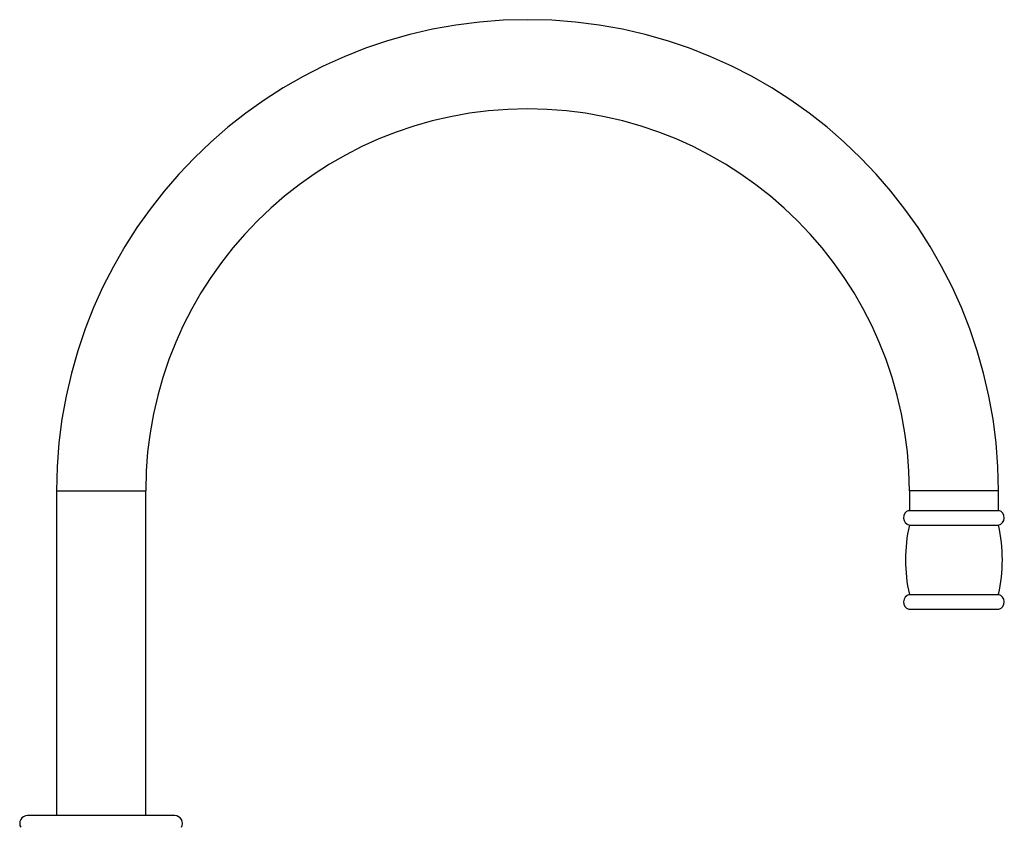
# Paper-space layout '_Left' of a CAD drawing. Header units: millimetres. Extents: x -25 to 233, y 0 to 365.
# Tile 11 of 11: x -21 to 233, y 157 to 365. Entities that reach past the tile are written whole.
import ezdxf

# ---------------------------------------------------------------- set-up
doc = ezdxf.new("R2010")
doc.units = ezdxf.units.MM

psp = doc.layouts.new('_Left')

# ---------------------------------------------------------------- linework, layer by layer
at = {"color": 7, "linetype": 'Continuous', "lineweight": 25}
for p, q in [((-11.5, 243.2), (-11.5, 159.5)), ((11.5, 159.5), (11.5, 243.2)), ((208.5, 243.2), (208.5, 238.2)), ((231.5, 238.2), (231.5, 243.2)), ((208.38, 238.2), (231.62, 238.2)), ((208.51, 234.36), (231.49, 234.36)), ((208.51, 216.54), (231.49, 216.54)), ((208.38, 212.7), (231.62, 212.7)), ((19, 159.5), (-19, 159.5))]:
    psp.add_line(p, q, dxfattribs=at)
at = {"color": 8, "linetype": 'Continuous', "lineweight": 25}
for p, q in [((-11.5, 243.2), (11.5, 243.2)), ((231.5, 243.2), (208.5, 243.2))]:
    psp.add_line(p, q, dxfattribs=at)
at = {"color": 7, "linetype": 'Continuous', "lineweight": 25}
for centre, radius, start, end in [((110, 243.2), 121.5, 0, 180), ((110, 243.2), 98.5, 0, 180), ((209, 236.3), 2, 108.1949, 255.6839), ((231, 236.3), 2, 284.3161, 71.8051), ((247.5, 225.45), 40, 167.1263, 192.8737), ((192.5, 225.45), 40, 347.1263, 12.8737), ((209, 214.6), 2, 104.3161, 251.8051), ((231, 214.6), 2, 288.1949, 75.6839), ((-19, 157.5), 2, 90, 210), ((19, 157.5), 2, 330, 90)]:
    psp.add_arc(centre, radius, start, end, dxfattribs=at)

doc.saveas('drawing.dxf')
